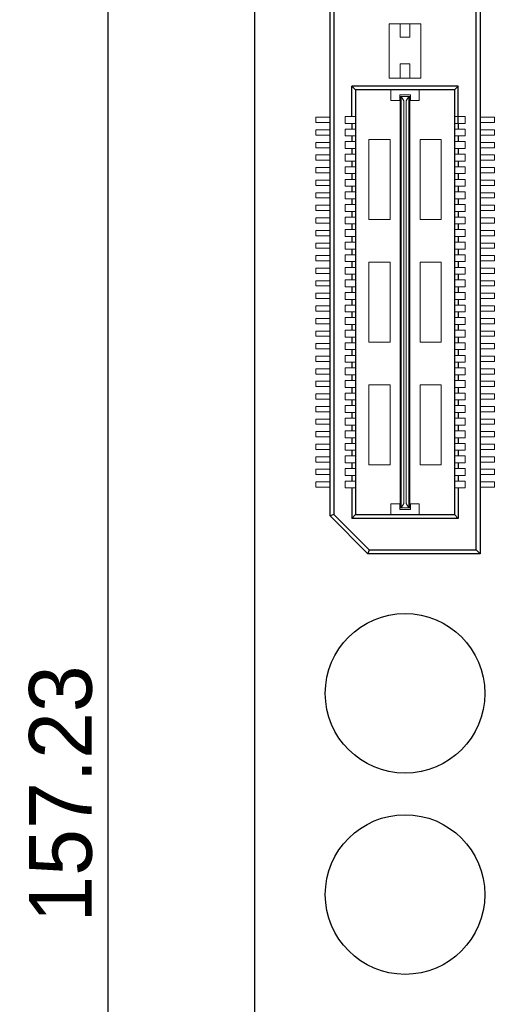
# Model space of a CAD drawing. Header units: millimetres. Extents: x 1418 to 1730, y -31 to 254.
# Tile 5 of 30: x 1418 to 1437, y 53 to 92. Entities that reach past the tile are written whole.
import ezdxf

# ---------------------------------------------------------------- set-up
doc = ezdxf.new("R2010")
doc.units = ezdxf.units.MM
doc.header["$LTSCALE"] = 0.1
for name, color, linetype in [('component', 7, 'Continuous'), ('Dinension', 5, 'Continuous'), ('outline', 6, 'Continuous')]:
    doc.layers.add(name, color=color, linetype=linetype)
doc.dimstyles.new('ISO-25', dxfattribs={"dimtxt": 2.5, "dimasz": 2.5, "dimexe": 1.25, "dimexo": 0.625, "dimtad": 1, "dimdsep": 46, "dimtxsty": 'Standard', "dimcen": 2.5, "dimadec": 0, "dimazin": 0, "dimtfac": 1, "dimtmove": 0, "dimatfit": 3, "dimfxl": 0, "dimarcsym": 0})

# ---------------------------------------------------------------- blocks, each defined once
blk = doc.blocks.new('*D5')
at = {"layer": 'Defpoints', "color": 0}
for p in [(1427.415, 140.095), (1421.584, -17.13), (1427.415, -17.13)]:
    blk.add_point(p, dxfattribs=at)
at = {"layer": 'Dinension', "color": 0, "lineweight": -2}
for p, q in [((1426.79, 140.095), (1420.334, 140.095)), ((1421.584, 137.595), (1421.584, -14.63)), ((1426.79, -17.13), (1420.334, -17.13))]:
    blk.add_line(p, q, dxfattribs=at)
at = {"layer": 'Dinension', "color": 0}
for points in [[(1421.168, 137.595), (1422.001, 137.595), (1421.584, 140.095)], [(1421.168, -14.63), (1422.001, -14.63), (1421.584, -17.13)]]:
    blk.add_solid(points, dxfattribs=at)
at = {"layer": 'Dinension', "color": 0, "insert": (1419.709, 61.482), "char_height": 2.5, "attachment_point": 5, "rotation": 90}
blk.add_mtext('157.23', dxfattribs=at)

msp = doc.modelspace()

# ---------------------------------------------------------------- linework, layer by layer
at = {"layer": 'component'}
for p, q in [((1436.252, 71.186), (1436.252, 130.899)), ((1436.4, 131.047), (1436.4, 71.038)), ((1430.43, 72.538), (1430.43, 129.546)), ((1430.578, 129.485), (1430.578, 72.599)), ((1431.447, 89.479), (1431.299, 89.625)), ((1431.299, 88.426), (1431.299, 89.625)), ((1435.532, 89.625), (1431.299, 89.625)), ((1431.447, 89.479), (1431.447, 72.599)), ((1435.384, 89.479), (1431.447, 89.479)), ((1435.384, 89.479), (1435.384, 72.599)), ((1435.386, 89.479), (1435.532, 89.625)), ((1435.532, 88.152), (1435.532, 89.625)), ((1431.299, 88.152), (1431.299, 87.926)), ((1435.532, 88.152), (1435.532, 87.926)), ((1431.299, 87.652), (1431.299, 87.426)), ((1435.532, 87.652), (1435.532, 87.426)), ((1431.299, 87.152), (1431.299, 86.926)), ((1435.532, 87.152), (1435.532, 86.926)), ((1431.299, 86.652), (1431.299, 86.426)), ((1435.532, 86.652), (1435.532, 86.426)), ((1431.299, 86.152), (1431.299, 85.926)), ((1435.532, 86.152), (1435.532, 85.926)), ((1431.299, 85.652), (1431.299, 85.426)), ((1435.532, 85.652), (1435.532, 85.426)), ((1431.299, 85.152), (1431.299, 84.926)), ((1435.532, 85.152), (1435.532, 84.926)), ((1431.299, 84.652), (1431.299, 84.426)), ((1435.532, 84.652), (1435.532, 84.426)), ((1431.299, 84.152), (1431.299, 83.926)), ((1435.532, 84.152), (1435.532, 83.926)), ((1431.299, 83.652), (1431.299, 83.426)), ((1435.532, 83.652), (1435.532, 83.426)), ((1431.299, 83.152), (1431.299, 82.926)), ((1435.532, 83.152), (1435.532, 82.926)), ((1431.299, 82.652), (1431.299, 82.426)), ((1435.532, 82.652), (1435.532, 82.426)), ((1431.299, 82.152), (1431.299, 81.926)), ((1435.532, 82.152), (1435.532, 81.926)), ((1431.299, 81.652), (1431.299, 81.426)), ((1435.532, 81.652), (1435.532, 81.426)), ((1431.299, 81.152), (1431.299, 80.926)), ((1435.532, 81.152), (1435.532, 80.926)), ((1431.299, 80.652), (1431.299, 80.426)), ((1435.532, 80.652), (1435.532, 80.426)), ((1431.299, 80.152), (1431.299, 79.926)), ((1435.532, 80.152), (1435.532, 79.926)), ((1431.299, 79.652), (1431.299, 79.426)), ((1435.532, 79.652), (1435.532, 79.426)), ((1431.299, 79.152), (1431.299, 78.926)), ((1435.532, 79.152), (1435.532, 78.926)), ((1431.299, 78.652), (1431.299, 78.426)), ((1435.532, 78.652), (1435.532, 78.426)), ((1431.299, 78.152), (1431.299, 77.926)), ((1435.532, 78.152), (1435.532, 77.926)), ((1431.299, 77.652), (1431.299, 77.426)), ((1435.532, 77.652), (1435.532, 77.426)), ((1431.299, 77.152), (1431.299, 76.926)), ((1435.532, 77.152), (1435.532, 76.926)), ((1431.299, 76.652), (1431.299, 76.426)), ((1435.532, 76.652), (1435.532, 76.426)), ((1431.299, 76.152), (1431.299, 75.926)), ((1435.532, 76.152), (1435.532, 75.926)), ((1431.299, 75.652), (1431.299, 75.426)), ((1435.532, 75.652), (1435.532, 75.426)), ((1431.299, 75.152), (1431.299, 74.926)), ((1435.532, 75.152), (1435.532, 74.926)), ((1431.299, 74.652), (1431.299, 74.426)), ((1435.532, 74.652), (1435.532, 74.426)), ((1431.299, 74.152), (1431.299, 73.926)), ((1435.532, 74.152), (1435.532, 73.926)), ((1431.299, 73.652), (1431.299, 72.434)), ((1435.532, 73.652), (1435.532, 72.434)), ((1430.578, 72.599), (1430.43, 72.538)), ((1430.43, 72.538), (1431.93, 71.038)), ((1431.992, 71.186), (1430.578, 72.599)), ((1431.447, 72.599), (1431.299, 72.434)), ((1431.447, 72.599), (1435.384, 72.599)), ((1435.384, 72.599), (1435.532, 72.434)), ((1435.532, 72.434), (1431.299, 72.434)), ((1431.992, 71.186), (1431.93, 71.038)), ((1436.4, 71.038), (1431.93, 71.038)), ((1431.992, 71.186), (1436.252, 71.186)), ((1436.252, 71.186), (1436.4, 71.038))]:
    msp.add_line(p, q, dxfattribs=at)
at = {"layer": 'component', "lineweight": 5}
for p, q in [((1432.785, 92.113), (1432.785, 89.948)), ((1434.045, 92.113), (1432.785, 92.113)), ((1433.221, 92.113), (1433.221, 91.58)), ((1433.609, 92.113), (1433.609, 91.58)), ((1434.045, 92.113), (1434.045, 89.948)), ((1433.609, 91.58), (1433.221, 91.58)), ((1433.221, 90.514), (1433.221, 89.948)), ((1433.609, 90.514), (1433.221, 90.514)), ((1433.609, 90.514), (1433.609, 89.948)), ((1434.045, 89.948), (1432.785, 89.948)), ((1432.85, 89.479), (1432.85, 89.059)), ((1433.205, 89.059), (1433.205, 89.285)), ((1433.625, 89.285), (1433.205, 89.285)), ((1433.625, 89.059), (1433.625, 89.285)), ((1433.981, 89.479), (1433.981, 89.059)), ((1433.205, 89.059), (1432.85, 89.059)), ((1433.221, 72.858), (1433.221, 89.221)), ((1433.221, 89.221), (1433.609, 89.221)), ((1433.254, 72.858), (1433.254, 89.221)), ((1433.367, 89.042), (1433.254, 89.221)), ((1433.367, 73.036), (1433.367, 89.042)), ((1433.464, 89.042), (1433.561, 89.221)), ((1433.464, 73.036), (1433.464, 89.042)), ((1433.561, 72.858), (1433.561, 89.221)), ((1433.609, 72.858), (1433.609, 89.221)), ((1433.981, 89.059), (1433.625, 89.059)), ((1429.861, 88.394), (1430.43, 88.394)), ((1429.861, 88.184), (1429.861, 88.394)), ((1429.861, 88.184), (1430.43, 88.184)), ((1431.024, 88.426), (1431.024, 88.152)), ((1431.024, 88.426), (1431.444, 88.426)), ((1431.024, 88.152), (1431.444, 88.152)), ((1435.806, 88.426), (1435.386, 88.426)), ((1435.806, 88.152), (1435.386, 88.152)), ((1435.806, 88.426), (1435.806, 88.152)), ((1436.97, 88.394), (1436.4, 88.394)), ((1436.97, 88.184), (1436.4, 88.184)), ((1436.97, 88.184), (1436.97, 88.394)), ((1429.861, 87.894), (1430.43, 87.894)), ((1429.861, 87.684), (1429.861, 87.894)), ((1431.024, 87.926), (1431.444, 87.926)), ((1431.024, 87.926), (1431.024, 87.652)), ((1435.806, 87.926), (1435.386, 87.926)), ((1435.806, 87.926), (1435.806, 87.652)), ((1436.97, 87.894), (1436.4, 87.894)), ((1436.97, 87.684), (1436.97, 87.894)), ((1429.861, 87.684), (1430.43, 87.684)), ((1429.861, 87.394), (1430.43, 87.394)), ((1429.861, 87.184), (1429.861, 87.394)), ((1431.024, 87.652), (1431.444, 87.652)), ((1431.024, 87.426), (1431.024, 87.152)), ((1431.024, 87.426), (1431.444, 87.426)), ((1432.817, 87.51), (1431.977, 87.51)), ((1431.977, 87.51), (1431.977, 84.327)), ((1432.817, 87.51), (1432.817, 84.327)), ((1434.853, 87.51), (1434.013, 87.51)), ((1434.013, 87.51), (1434.013, 84.327)), ((1434.853, 87.51), (1434.853, 84.327)), ((1435.806, 87.652), (1435.386, 87.652)), ((1435.806, 87.426), (1435.386, 87.426)), ((1435.806, 87.426), (1435.806, 87.152)), ((1436.97, 87.684), (1436.4, 87.684)), ((1436.97, 87.394), (1436.4, 87.394)), ((1436.97, 87.184), (1436.97, 87.394)), ((1429.861, 87.184), (1430.43, 87.184)), ((1431.024, 87.152), (1431.444, 87.152)), ((1435.806, 87.152), (1435.386, 87.152)), ((1436.97, 87.184), (1436.4, 87.184)), ((1429.861, 86.894), (1430.43, 86.894)), ((1429.861, 86.684), (1429.861, 86.894)), ((1429.861, 86.684), (1430.43, 86.684)), ((1431.024, 86.926), (1431.024, 86.652)), ((1431.024, 86.926), (1431.444, 86.926)), ((1431.024, 86.652), (1431.444, 86.652)), ((1435.806, 86.926), (1435.386, 86.926)), ((1435.806, 86.652), (1435.386, 86.652)), ((1435.806, 86.926), (1435.806, 86.652)), ((1436.97, 86.894), (1436.4, 86.894)), ((1436.97, 86.684), (1436.4, 86.684)), ((1436.97, 86.684), (1436.97, 86.894)), ((1429.861, 86.184), (1429.861, 86.394)), ((1429.861, 86.394), (1430.43, 86.394)), ((1429.861, 86.184), (1430.43, 86.184)), ((1431.024, 86.426), (1431.024, 86.152)), ((1431.024, 86.426), (1431.444, 86.426)), ((1431.024, 86.152), (1431.444, 86.152)), ((1435.806, 86.426), (1435.386, 86.426)), ((1435.806, 86.152), (1435.386, 86.152)), ((1435.806, 86.426), (1435.806, 86.152)), ((1436.97, 86.394), (1436.4, 86.394)), ((1436.97, 86.184), (1436.4, 86.184)), ((1436.97, 86.184), (1436.97, 86.394)), ((1429.861, 85.894), (1430.43, 85.894)), ((1429.861, 85.684), (1429.861, 85.894)), ((1431.024, 85.926), (1431.024, 85.652)), ((1431.024, 85.926), (1431.444, 85.926)), ((1435.806, 85.926), (1435.386, 85.926)), ((1435.806, 85.926), (1435.806, 85.652)), ((1436.97, 85.894), (1436.4, 85.894)), ((1436.97, 85.684), (1436.97, 85.894)), ((1429.861, 85.684), (1430.43, 85.684)), ((1429.861, 85.394), (1430.43, 85.394)), ((1429.861, 85.184), (1429.861, 85.394)), ((1431.024, 85.652), (1431.444, 85.652)), ((1431.024, 85.426), (1431.024, 85.152)), ((1431.024, 85.426), (1431.444, 85.426)), ((1435.806, 85.652), (1435.386, 85.652)), ((1435.806, 85.426), (1435.386, 85.426)), ((1435.806, 85.426), (1435.806, 85.152)), ((1436.97, 85.684), (1436.4, 85.684)), ((1436.97, 85.394), (1436.4, 85.394)), ((1436.97, 85.184), (1436.97, 85.394)), ((1429.861, 85.184), (1430.43, 85.184)), ((1431.024, 85.152), (1431.444, 85.152)), ((1435.806, 85.152), (1435.386, 85.152)), ((1436.97, 85.184), (1436.4, 85.184)), ((1429.861, 84.894), (1430.43, 84.894)), ((1429.861, 84.684), (1429.861, 84.894)), ((1429.861, 84.684), (1430.43, 84.684)), ((1431.024, 84.926), (1431.024, 84.652)), ((1431.024, 84.926), (1431.444, 84.926)), ((1431.024, 84.652), (1431.444, 84.652)), ((1435.806, 84.926), (1435.386, 84.926)), ((1435.806, 84.652), (1435.386, 84.652)), ((1435.806, 84.926), (1435.806, 84.652)), ((1436.97, 84.894), (1436.4, 84.894)), ((1436.97, 84.684), (1436.4, 84.684)), ((1436.97, 84.684), (1436.97, 84.894)), ((1429.861, 84.394), (1430.426, 84.394)), ((1429.861, 84.184), (1429.861, 84.394)), ((1431.024, 84.426), (1431.024, 84.152)), ((1431.024, 84.426), (1431.444, 84.426)), ((1432.817, 84.327), (1431.977, 84.327)), ((1434.853, 84.327), (1434.013, 84.327)), ((1435.806, 84.426), (1435.386, 84.426)), ((1435.806, 84.426), (1435.806, 84.152)), ((1436.97, 84.394), (1436.404, 84.394)), ((1436.97, 84.184), (1436.97, 84.394)), ((1429.861, 84.184), (1430.43, 84.184)), ((1429.861, 83.894), (1430.43, 83.894)), ((1429.861, 83.684), (1429.861, 83.894)), ((1431.024, 84.152), (1431.444, 84.152)), ((1431.024, 83.926), (1431.024, 83.652)), ((1431.024, 83.926), (1431.444, 83.926)), ((1435.806, 84.152), (1435.386, 84.152)), ((1435.806, 83.926), (1435.386, 83.926)), ((1435.806, 83.926), (1435.806, 83.652)), ((1436.97, 84.184), (1436.4, 84.184)), ((1436.97, 83.894), (1436.4, 83.894)), ((1436.97, 83.684), (1436.97, 83.894)), ((1429.861, 83.684), (1430.43, 83.684)), ((1431.024, 83.652), (1431.444, 83.652)), ((1431.024, 83.426), (1431.024, 83.152)), ((1431.024, 83.426), (1431.444, 83.426)), ((1435.806, 83.652), (1435.386, 83.652)), ((1435.806, 83.426), (1435.386, 83.426)), ((1435.806, 83.426), (1435.806, 83.152)), ((1436.97, 83.684), (1436.4, 83.684)), ((1429.861, 83.394), (1430.43, 83.394)), ((1429.861, 83.184), (1429.861, 83.394)), ((1429.861, 83.184), (1430.43, 83.184)), ((1431.024, 83.152), (1431.444, 83.152)), ((1435.806, 83.152), (1435.386, 83.152)), ((1436.97, 83.394), (1436.4, 83.394)), ((1436.97, 83.184), (1436.4, 83.184)), ((1436.97, 83.184), (1436.97, 83.394)), ((1429.861, 82.894), (1430.43, 82.894)), ((1429.861, 82.684), (1429.861, 82.894)), ((1429.861, 82.684), (1430.43, 82.684)), ((1431.024, 82.926), (1431.024, 82.652)), ((1431.024, 82.926), (1431.444, 82.926)), ((1431.024, 82.652), (1431.444, 82.652)), ((1432.817, 82.631), (1431.977, 82.631)), ((1431.977, 82.631), (1431.977, 79.448)), ((1432.817, 82.631), (1432.817, 79.448)), ((1434.853, 82.631), (1434.013, 82.631)), ((1434.013, 82.631), (1434.013, 79.448)), ((1434.853, 82.631), (1434.853, 79.448)), ((1435.806, 82.926), (1435.386, 82.926)), ((1435.806, 82.652), (1435.386, 82.652)), ((1435.806, 82.926), (1435.806, 82.652)), ((1436.97, 82.894), (1436.4, 82.894)), ((1436.97, 82.684), (1436.4, 82.684)), ((1436.97, 82.684), (1436.97, 82.894)), ((1429.861, 82.394), (1430.43, 82.394)), ((1429.861, 82.184), (1429.861, 82.394)), ((1431.024, 82.426), (1431.024, 82.152)), ((1431.024, 82.426), (1431.444, 82.426)), ((1435.806, 82.426), (1435.386, 82.426)), ((1435.806, 82.426), (1435.806, 82.152)), ((1436.97, 82.394), (1436.4, 82.394)), ((1436.97, 82.184), (1436.97, 82.394)), ((1429.861, 82.184), (1430.43, 82.184)), ((1429.861, 81.894), (1430.43, 81.894)), ((1429.861, 81.684), (1429.861, 81.894)), ((1431.024, 82.152), (1431.444, 82.152)), ((1431.024, 81.926), (1431.024, 81.652)), ((1431.024, 81.926), (1431.444, 81.926)), ((1435.806, 82.152), (1435.386, 82.152)), ((1435.806, 81.926), (1435.386, 81.926)), ((1435.806, 81.926), (1435.806, 81.652)), ((1436.97, 82.184), (1436.4, 82.184)), ((1436.97, 81.894), (1436.4, 81.894)), ((1436.97, 81.684), (1436.97, 81.894)), ((1429.861, 81.684), (1430.43, 81.684)), ((1431.024, 81.652), (1431.444, 81.652)), ((1435.806, 81.652), (1435.386, 81.652)), ((1436.97, 81.684), (1436.4, 81.684)), ((1429.861, 81.394), (1430.43, 81.394)), ((1429.861, 81.184), (1429.861, 81.394)), ((1429.861, 81.184), (1430.43, 81.184)), ((1431.024, 81.426), (1431.024, 81.152)), ((1431.024, 81.426), (1431.444, 81.426)), ((1431.024, 81.152), (1431.444, 81.152)), ((1435.806, 81.426), (1435.386, 81.426)), ((1435.806, 81.152), (1435.386, 81.152)), ((1435.806, 81.426), (1435.806, 81.152)), ((1436.97, 81.394), (1436.4, 81.394)), ((1436.97, 81.184), (1436.4, 81.184)), ((1436.97, 81.184), (1436.97, 81.394)), ((1429.861, 80.894), (1430.43, 80.894)), ((1429.861, 80.684), (1429.861, 80.894)), ((1429.861, 80.684), (1430.43, 80.684)), ((1431.024, 80.926), (1431.024, 80.652)), ((1431.024, 80.926), (1431.444, 80.926)), ((1435.806, 80.926), (1435.386, 80.926)), ((1435.806, 80.926), (1435.806, 80.652)), ((1436.97, 80.894), (1436.4, 80.894)), ((1436.97, 80.684), (1436.4, 80.684)), ((1436.97, 80.684), (1436.97, 80.894)), ((1429.861, 80.394), (1430.43, 80.394)), ((1429.861, 80.184), (1429.861, 80.394)), ((1431.024, 80.652), (1431.444, 80.652)), ((1431.024, 80.426), (1431.024, 80.152)), ((1431.024, 80.426), (1431.444, 80.426)), ((1435.806, 80.652), (1435.386, 80.652)), ((1435.806, 80.426), (1435.386, 80.426)), ((1435.806, 80.426), (1435.806, 80.152)), ((1436.97, 80.394), (1436.4, 80.394)), ((1436.97, 80.184), (1436.97, 80.394)), ((1429.861, 80.184), (1430.43, 80.184)), ((1429.861, 79.894), (1430.43, 79.894)), ((1429.861, 79.684), (1429.861, 79.894)), ((1431.024, 80.152), (1431.444, 80.152)), ((1431.024, 79.926), (1431.024, 79.652)), ((1431.024, 79.926), (1431.444, 79.926)), ((1435.806, 80.152), (1435.386, 80.152)), ((1435.806, 79.926), (1435.386, 79.926)), ((1435.806, 79.926), (1435.806, 79.652)), ((1436.97, 80.184), (1436.4, 80.184)), ((1436.97, 79.894), (1436.4, 79.894)), ((1436.97, 79.684), (1436.97, 79.894)), ((1429.861, 79.684), (1430.43, 79.684)), ((1431.024, 79.652), (1431.444, 79.652)), ((1435.806, 79.652), (1435.386, 79.652)), ((1436.97, 79.684), (1436.4, 79.684)), ((1429.861, 79.184), (1429.861, 79.394)), ((1429.861, 79.394), (1430.43, 79.394)), ((1429.861, 79.184), (1430.43, 79.184)), ((1431.024, 79.426), (1431.024, 79.152)), ((1431.024, 79.426), (1431.444, 79.426)), ((1431.024, 79.152), (1431.444, 79.152)), ((1432.817, 79.448), (1431.977, 79.448)), ((1434.853, 79.448), (1434.013, 79.448)), ((1435.806, 79.426), (1435.386, 79.426)), ((1435.806, 79.152), (1435.386, 79.152)), ((1435.806, 79.426), (1435.806, 79.152)), ((1436.97, 79.394), (1436.4, 79.394)), ((1436.97, 79.184), (1436.4, 79.184)), ((1436.97, 79.184), (1436.97, 79.394)), ((1429.861, 78.894), (1430.43, 78.894)), ((1429.861, 78.684), (1429.861, 78.894)), ((1431.024, 78.926), (1431.024, 78.652)), ((1431.024, 78.926), (1431.444, 78.926)), ((1435.806, 78.926), (1435.386, 78.926)), ((1435.806, 78.926), (1435.806, 78.652)), ((1436.97, 78.894), (1436.4, 78.894)), ((1436.97, 78.684), (1436.97, 78.894)), ((1429.861, 78.684), (1430.43, 78.684)), ((1429.861, 78.394), (1430.426, 78.394)), ((1429.861, 78.184), (1429.861, 78.394)), ((1431.024, 78.652), (1431.444, 78.652)), ((1431.024, 78.426), (1431.024, 78.152)), ((1431.024, 78.426), (1431.444, 78.426)), ((1435.806, 78.652), (1435.386, 78.652)), ((1435.806, 78.426), (1435.386, 78.426)), ((1435.806, 78.426), (1435.806, 78.152)), ((1436.97, 78.684), (1436.4, 78.684)), ((1436.97, 78.394), (1436.404, 78.394)), ((1436.97, 78.184), (1436.97, 78.394)), ((1429.861, 78.184), (1430.43, 78.184)), ((1431.024, 78.152), (1431.444, 78.152)), ((1431.024, 77.926), (1431.024, 77.652)), ((1431.024, 77.926), (1431.444, 77.926)), ((1435.806, 78.152), (1435.386, 78.152)), ((1435.806, 77.926), (1435.386, 77.926)), ((1435.806, 77.926), (1435.806, 77.652)), ((1436.97, 78.184), (1436.4, 78.184)), ((1429.861, 77.894), (1430.43, 77.894)), ((1429.861, 77.684), (1429.861, 77.894)), ((1429.861, 77.684), (1430.43, 77.684)), ((1431.024, 77.652), (1431.444, 77.652)), ((1431.977, 77.751), (1431.977, 74.568)), ((1432.817, 77.751), (1431.977, 77.751)), ((1432.817, 77.751), (1432.817, 74.568)), ((1434.013, 77.751), (1434.013, 74.568)), ((1434.853, 77.751), (1434.013, 77.751)), ((1434.853, 77.751), (1434.853, 74.568)), ((1435.806, 77.652), (1435.386, 77.652)), ((1436.97, 77.894), (1436.4, 77.894)), ((1436.97, 77.684), (1436.4, 77.684)), ((1436.97, 77.684), (1436.97, 77.894)), ((1429.861, 77.394), (1430.43, 77.394)), ((1429.861, 77.184), (1429.861, 77.394)), ((1429.861, 77.184), (1430.43, 77.184)), ((1431.024, 77.426), (1431.024, 77.152)), ((1431.024, 77.426), (1431.444, 77.426)), ((1431.024, 77.152), (1431.444, 77.152)), ((1435.806, 77.426), (1435.386, 77.426)), ((1435.806, 77.152), (1435.386, 77.152)), ((1435.806, 77.426), (1435.806, 77.152)), ((1436.97, 77.394), (1436.4, 77.394)), ((1436.97, 77.184), (1436.4, 77.184)), ((1436.97, 77.184), (1436.97, 77.394)), ((1429.861, 76.894), (1430.43, 76.894)), ((1429.861, 76.684), (1429.861, 76.894)), ((1431.024, 76.926), (1431.024, 76.652)), ((1431.024, 76.926), (1431.444, 76.926)), ((1435.806, 76.926), (1435.386, 76.926)), ((1435.806, 76.926), (1435.806, 76.652)), ((1436.97, 76.894), (1436.4, 76.894)), ((1436.97, 76.684), (1436.97, 76.894)), ((1429.861, 76.684), (1430.43, 76.684)), ((1429.861, 76.394), (1430.43, 76.394)), ((1429.861, 76.184), (1429.861, 76.394)), ((1431.024, 76.652), (1431.444, 76.652)), ((1431.024, 76.426), (1431.444, 76.426)), ((1431.024, 76.426), (1431.024, 76.152)), ((1435.806, 76.652), (1435.386, 76.652)), ((1435.806, 76.426), (1435.386, 76.426)), ((1435.806, 76.426), (1435.806, 76.152)), ((1436.97, 76.684), (1436.4, 76.684)), ((1436.97, 76.394), (1436.4, 76.394)), ((1436.97, 76.184), (1436.97, 76.394)), ((1429.861, 76.184), (1430.43, 76.184)), ((1431.024, 76.152), (1431.444, 76.152)), ((1435.806, 76.152), (1435.386, 76.152)), ((1436.97, 76.184), (1436.4, 76.184)), ((1429.861, 75.894), (1430.43, 75.894)), ((1429.861, 75.684), (1429.861, 75.894)), ((1429.861, 75.684), (1430.43, 75.684)), ((1431.024, 75.926), (1431.024, 75.652)), ((1431.024, 75.926), (1431.444, 75.926)), ((1431.024, 75.652), (1431.444, 75.652)), ((1435.806, 75.926), (1435.386, 75.926)), ((1435.806, 75.652), (1435.386, 75.652)), ((1435.806, 75.926), (1435.806, 75.652)), ((1436.97, 75.894), (1436.4, 75.894)), ((1436.97, 75.684), (1436.4, 75.684)), ((1436.97, 75.684), (1436.97, 75.894)), ((1429.861, 75.394), (1430.426, 75.394)), ((1429.861, 75.184), (1429.861, 75.394)), ((1429.861, 75.184), (1430.43, 75.184)), ((1431.024, 75.426), (1431.024, 75.152)), ((1431.024, 75.426), (1431.444, 75.426)), ((1435.806, 75.426), (1435.386, 75.426)), ((1435.806, 75.426), (1435.806, 75.152)), ((1436.97, 75.184), (1436.4, 75.184)), ((1436.97, 75.394), (1436.404, 75.394)), ((1436.97, 75.184), (1436.97, 75.394)), ((1429.861, 74.894), (1430.43, 74.894)), ((1429.861, 74.684), (1429.861, 74.894)), ((1431.024, 75.152), (1431.444, 75.152)), ((1431.024, 74.926), (1431.024, 74.652)), ((1431.024, 74.926), (1431.444, 74.926)), ((1435.806, 75.152), (1435.386, 75.152)), ((1435.806, 74.926), (1435.386, 74.926)), ((1435.806, 74.926), (1435.806, 74.652)), ((1436.97, 74.894), (1436.4, 74.894)), ((1436.97, 74.684), (1436.97, 74.894)), ((1429.861, 74.684), (1430.43, 74.684)), ((1431.024, 74.652), (1431.444, 74.652)), ((1431.024, 74.426), (1431.024, 74.152)), ((1431.024, 74.426), (1431.444, 74.426)), ((1432.817, 74.568), (1431.977, 74.568)), ((1434.853, 74.568), (1434.013, 74.568)), ((1435.806, 74.652), (1435.386, 74.652)), ((1435.806, 74.426), (1435.386, 74.426)), ((1435.806, 74.426), (1435.806, 74.152)), ((1436.97, 74.684), (1436.4, 74.684)), ((1429.861, 74.394), (1430.43, 74.394)), ((1429.861, 74.184), (1429.861, 74.394)), ((1429.861, 74.184), (1430.43, 74.184)), ((1431.024, 74.152), (1431.444, 74.152)), ((1435.806, 74.152), (1435.386, 74.152)), ((1436.97, 74.394), (1436.4, 74.394)), ((1436.97, 74.184), (1436.4, 74.184)), ((1436.97, 74.184), (1436.97, 74.394)), ((1429.861, 73.894), (1430.43, 73.894)), ((1429.861, 73.684), (1429.861, 73.894)), ((1429.861, 73.684), (1430.43, 73.684)), ((1431.024, 73.926), (1431.024, 73.652)), ((1431.024, 73.926), (1431.444, 73.926)), ((1431.024, 73.652), (1431.444, 73.652)), ((1435.806, 73.926), (1435.386, 73.926)), ((1435.806, 73.652), (1435.386, 73.652)), ((1435.806, 73.926), (1435.806, 73.652)), ((1436.97, 73.894), (1436.4, 73.894)), ((1436.97, 73.684), (1436.4, 73.684)), ((1436.97, 73.684), (1436.97, 73.894)), ((1433.205, 73.019), (1432.85, 73.019)), ((1432.85, 72.599), (1432.85, 73.019)), ((1433.205, 73.019), (1433.205, 72.793)), ((1433.221, 72.858), (1433.609, 72.858)), ((1433.367, 73.036), (1433.254, 72.858)), ((1433.464, 73.036), (1433.561, 72.858)), ((1433.981, 73.019), (1433.625, 73.019)), ((1433.625, 73.019), (1433.625, 72.793)), ((1433.981, 72.599), (1433.981, 73.019)), ((1433.625, 72.793), (1433.205, 72.793))]:
    msp.add_line(p, q, dxfattribs=at)
at = {"layer": 'component'}
for centre in [(1433.415, 65.482), (1433.415, 57.482)]:
    msp.add_circle(centre, 3.175, dxfattribs=at)
at = {"layer": 'outline'}
msp.add_line((1427.415, 140.095), (1427.415, -17.13), dxfattribs=at)

# ---------------------------------------------------------------- dimensions: what is measured, and where the dimension line sits
at = {"layer": 'Dinension'}
dim = msp.add_linear_dim(base=(1421.584434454, -17.130389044), p1=(1427.4151677, 140.094610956), p2=(1427.4151677, -17.130389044), angle=90, dimstyle='ISO-25', dxfattribs=at)
dim.commit()
dim.dimension.update_dxf_attribs({"geometry": '*D5', "text_midpoint": (1419.709434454, 61.482110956)})

doc.saveas('drawing.dxf')
